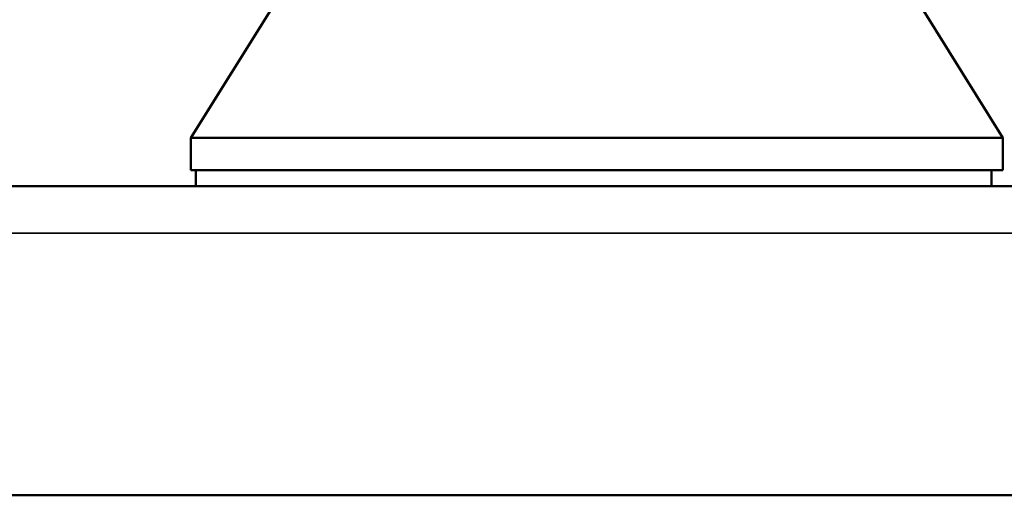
# Model space of a CAD drawing. Header units: inches. Extents: x 1 to 203, y 4 to 128.
# Tile 6 of 66: x 55.6 to 57.99, y 28.37 to 29.52. Entities that reach past the tile are written whole.
import ezdxf

# ---------------------------------------------------------------- set-up
doc = ezdxf.new("R2010")
doc.units = ezdxf.units.IN
doc.header["$LTSCALE"] = 6
doc.header["$MEASUREMENT"] = 0
doc.layers.add('Visible (ANSI)', color=7, linetype='Continuous', lineweight=50)
doc.layers.add('Visible Narrow (ANSI)', color=7, linetype='Continuous', lineweight=35)

msp = doc.modelspace()

# ---------------------------------------------------------------- linework, layer by layer
at = {"layer": 'Visible (ANSI)'}
for p, q in [((56.0142, 29.235), (56.211, 29.55)), ((57.7859, 29.55), (57.9827, 29.235)), ((56.0142, 29.235), (57.9827, 29.235)), ((56.0142, 29.1563), (56.0142, 29.235)), ((57.9827, 29.1563), (57.9827, 29.235)), ((56.0142, 29.1563), (57.9827, 29.1563)), ((56.026, 29.1563), (56.026, 29.1173)), ((57.9551, 29.1563), (57.9551, 29.1173)), ((34.9145, 29.1173), (59.0707, 29.1173)), ((34.8752, 28.3673), (59.11, 28.3673))]:
    msp.add_line(p, q, dxfattribs=at)
at = {"layer": 'Visible Narrow (ANSI)'}
msp.add_line((59.11, 29.0039), (34.8752, 29.0039), dxfattribs=at)

doc.saveas('drawing.dxf')
